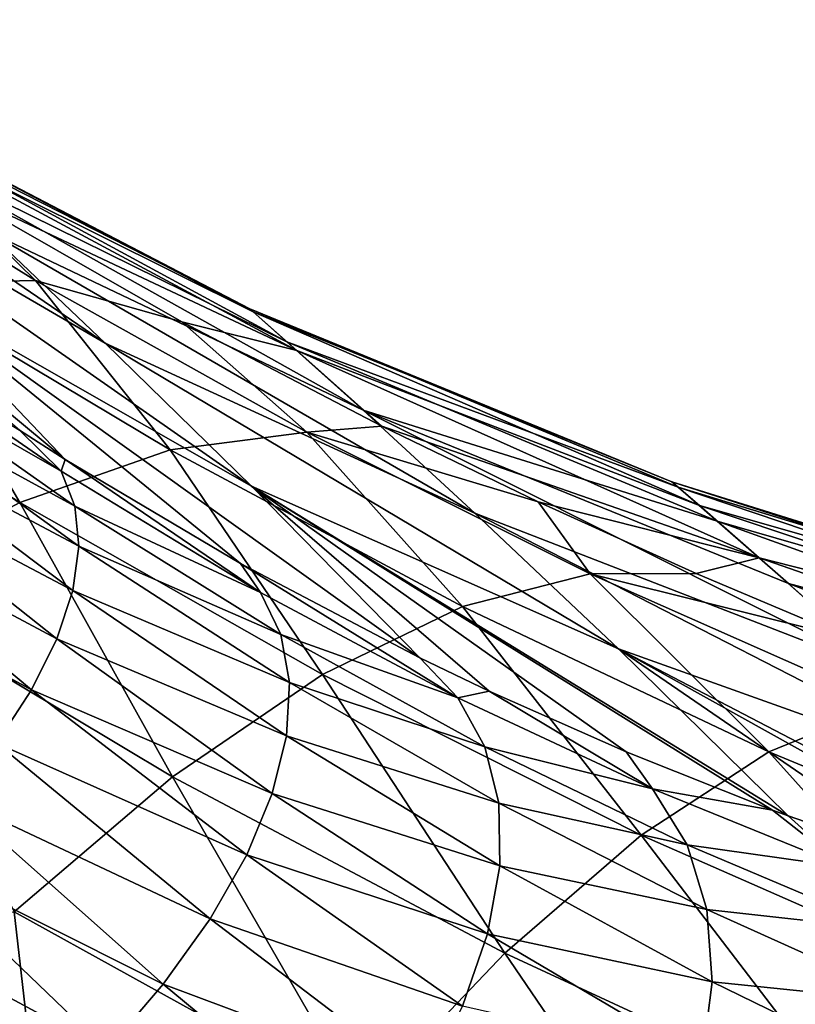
# Model space of a CAD drawing. Header units: metres. Extents: x -90 to 304, y -90 to 74.
# Tile 94 of 256: x 17.87 to 20.81, y 13.21 to 16.94. Entities that reach past the tile are written whole.
import ezdxf

# ---------------------------------------------------------------- set-up
doc = ezdxf.new("R2010")
doc.units = ezdxf.units.M
doc.layers.add('solid_21662050_350', color=7, linetype='CONTINUOUS')

msp = doc.modelspace()

# ---------------------------------------------------------------- linework, layer by layer
at = {"layer": 'solid_21662050_350'}
for points in [[(16.05044, 16.93174, -17.061062), (17.413208, 15.934431, -16.650614), (18.041895, 15.275236, -19.661928)], [(16.05044, 16.93174, -17.061062), (18.041895, 15.275236, -19.661928), (17.868862, 15.385905, -19.766016)], [(16.39875, 16.942699, -10.446717), (17.745522, 16.141155, -9.285272), (18.192875, 15.716784, -12.507915)], [(16.85857, 16.493067, -13.580261), (16.39875, 16.942699, -10.446717), (18.192875, 15.716784, -12.507915)], [(17.18692, 16.656101, 0.616205), (18.75375, 15.835706, 1.955227), (18.74114, 15.84688, -1.406062)], [(17.18692, 16.656101, 0.616205), (17.286177, 16.565775, 3.935202), (18.75375, 15.835706, 1.955227)], [(17.232603, 16.614588, -2.706497), (17.18692, 16.656101, 0.616205), (18.74114, 15.84688, -1.406062)], [(17.232603, 16.614588, -2.706497), (18.74114, 15.84688, -1.406062), (18.881952, 15.721638, -4.759055)], [(17.421335, 16.441967, -6.013077), (17.232603, 16.614588, -2.706497), (18.881952, 15.721638, -4.759055)], [(16.946579, 16.563076, 8.272191), (17.928755, 15.954317, 9.11723), (17.533241, 16.340916, 7.239919)], [(17.383753, 15.941998, 10.228824), (17.928755, 15.954317, 9.11723), (16.946579, 16.563076, 8.272191)], [(17.286177, 16.565775, 3.935202), (18.919233, 15.688308, 5.305021), (18.75375, 15.835706, 1.955227)], [(17.286177, 16.565775, 3.935202), (17.533241, 16.340916, 7.239919), (18.919233, 15.688308, 5.305021)], [(16.85857, 16.493067, -13.580261), (18.192875, 15.716784, -12.507915), (18.747841, 15.17452, -15.669734)], [(17.413208, 15.934431, -16.650614), (16.85857, 16.493067, -13.580261), (18.747841, 15.17452, -15.669734)], [(17.421335, 16.441967, -6.013077), (18.881952, 15.721638, -4.759055), (19.170191, 15.462093, -8.084826)], [(17.745522, 16.141155, -9.285272), (17.421335, 16.441967, -6.013077), (19.170191, 15.462093, -8.084826)], [(17.533241, 16.340916, 7.239919), (18.483591, 15.797173, 8.04407), (18.919233, 15.688308, 5.305021)], [(17.928755, 15.954317, 9.11723), (18.483591, 15.797173, 8.04407), (17.533241, 16.340916, 7.239919)], [(17.745522, 16.141155, -9.285272), (19.170191, 15.462093, -8.084826), (19.594183, 15.072286, -11.367132)], [(18.192875, 15.716784, -12.507915), (17.745522, 16.141155, -9.285272), (19.594183, 15.072286, -11.367132)], [(16.782236, 15.800812, 11.301699), (17.869816, 15.112224, 12.144783), (17.383753, 15.941998, 10.228824)], [(17.383753, 15.941998, 10.228824), (18.439104, 15.311376, 11.054838), (17.928755, 15.954317, 9.11723)], [(17.869816, 15.112224, 12.144783), (18.439104, 15.311376, 11.054838), (17.383753, 15.941998, 10.228824)], [(17.928755, 15.954317, 9.11723), (18.957001, 15.379208, 9.923946), (18.483591, 15.797173, 8.04407)], [(18.439104, 15.311376, 11.054838), (18.957001, 15.379208, 9.923946), (17.928755, 15.954317, 9.11723)], [(17.413208, 15.934431, -16.650614), (18.747841, 15.17452, -15.669734), (19.38496, 14.523468, -18.777861)], [(17.413208, 15.934431, -16.650614), (19.38496, 14.523468, -18.777861), (18.705381, 14.880788, -19.240538)], [(18.041895, 15.275236, -19.661928), (17.413208, 15.934431, -16.650614), (18.705381, 14.880788, -19.240538)], [(18.74114, 15.84688, -1.406062), (20.340904, 15.190709, 0.957534), (20.363848, 15.170893, -2.038306)], [(18.74114, 15.84688, -1.406062), (18.75375, 15.835706, 1.955227), (20.340904, 15.190709, 0.957534)], [(18.881952, 15.721638, -4.759055), (18.74114, 15.84688, -1.406062), (20.363848, 15.170893, -2.038306)], [(18.75375, 15.835706, 1.955227), (20.444717, 15.100826, 3.94914), (20.340904, 15.190709, 0.957534)], [(18.75375, 15.835706, 1.955227), (18.919233, 15.688308, 5.305021), (20.444717, 15.100826, 3.94914)], [(17.257048, 14.784518, 13.178638), (17.869816, 15.112224, 12.144783), (16.782236, 15.800812, 11.301699)], [(18.483591, 15.797173, 8.04407), (19.24099, 15.401679, 8.637627), (18.919233, 15.688308, 5.305021)], [(18.957001, 15.379208, 9.923946), (19.24099, 15.401679, 8.637627), (18.483591, 15.797173, 8.04407)], [(18.026432, 15.230556, -20.032597), (17.264133, 15.756177, -20.409716), (17.868862, 15.385905, -19.766016)], [(17.295145, 15.649713, -20.678366), (17.264133, 15.756177, -20.409716), (18.026432, 15.230556, -20.032597)], [(18.192875, 15.716784, -12.507915), (19.594183, 15.072286, -11.367132), (20.138063, 14.55752, -14.593537)], [(18.747841, 15.17452, -15.669734), (18.192875, 15.716784, -12.507915), (20.138063, 14.55752, -14.593537)], [(18.881952, 15.721638, -4.759055), (20.363848, 15.170893, -2.038306), (20.512739, 15.041633, -5.025169)], [(19.170191, 15.462093, -8.084826), (18.881952, 15.721638, -4.759055), (20.512739, 15.041633, -5.025169)], [(18.919233, 15.688308, 5.305021), (20.671688, 14.90238, 6.923671), (20.444717, 15.100826, 3.94914)], [(18.919233, 15.688308, 5.305021), (19.24099, 15.401679, 8.637627), (20.671688, 14.90238, 6.923671)], [(17.294117, 15.526883, -20.941769), (17.295145, 15.649713, -20.678366), (18.078804, 15.098114, -20.340439)], [(18.078804, 15.098114, -20.340439), (17.295145, 15.649713, -20.678366), (18.026432, 15.230556, -20.032597)], [(17.261063, 15.389611, -21.195803), (17.294117, 15.526883, -20.941769), (18.09363, 14.946494, -20.643494)], [(18.09363, 14.946494, -20.643494), (17.294117, 15.526883, -20.941769), (18.078804, 15.098114, -20.340439)], [(19.170191, 15.462093, -8.084826), (20.512739, 15.041633, -5.025169), (20.782475, 14.804534, -7.990618)], [(19.170191, 15.462093, -8.084826), (20.782475, 14.804534, -7.990618), (21.164227, 14.462311, -10.923942)], [(19.594183, 15.072286, -11.367132), (19.170191, 15.462093, -8.084826), (21.164227, 14.462311, -10.923942)], [(17.196501, 15.240047, -21.436491), (17.261063, 15.389611, -21.195803), (18.070675, 14.778069, -20.937019)], [(18.070675, 14.778069, -20.937019), (17.261063, 15.389611, -21.195803), (18.09363, 14.946494, -20.643494)], [(18.026432, 15.230556, -20.032597), (17.868862, 15.385905, -19.766016), (18.041895, 15.275236, -19.661928)], [(18.957001, 15.379208, 9.923946), (19.834053, 15.114185, 9.074382), (19.24099, 15.401679, 8.637627)], [(19.24099, 15.401679, 8.637627), (19.834053, 15.114185, 9.074382), (20.671688, 14.90238, 6.923671)], [(18.439104, 15.311376, 11.054838), (19.54697, 14.717694, 11.836377), (18.957001, 15.379208, 9.923946)], [(18.957001, 15.379208, 9.923946), (20.030735, 14.841753, 10.686266), (19.834053, 15.114185, 9.074382)], [(19.54697, 14.717694, 11.836377), (20.030735, 14.841753, 10.686266), (18.957001, 15.379208, 9.923946)], [(17.869816, 15.112224, 12.144783), (19.016933, 14.460125, 12.943126), (18.439104, 15.311376, 11.054838)], [(19.016933, 14.460125, 12.943126), (19.54697, 14.717694, 11.836377), (18.439104, 15.311376, 11.054838)], [(18.781864, 14.770732, -19.61801), (18.026432, 15.230556, -20.032597), (18.041895, 15.275236, -19.661928)], [(18.781864, 14.770732, -19.61801), (18.041895, 15.275236, -19.661928), (18.705381, 14.880788, -19.240538)], [(17.101442, 15.080528, -21.660069), (17.196501, 15.240047, -21.436491), (18.010298, 14.595476, -21.216419)], [(18.010298, 14.595476, -21.216419), (17.196501, 15.240047, -21.436491), (18.070675, 14.778069, -20.937019)], [(18.078804, 15.098114, -20.340439), (18.026432, 15.230556, -20.032597), (18.781864, 14.770732, -19.61801)], [(18.747841, 15.17452, -15.669734), (20.138063, 14.55752, -14.593537), (20.780777, 13.924363, -17.759827)], [(18.747841, 15.17452, -15.669734), (20.780777, 13.924363, -17.759827), (20.722279, 13.94608, -17.803745)], [(20.166832, 14.166656, -18.216299), (18.747841, 15.17452, -15.669734), (20.722279, 13.94608, -17.803745)], [(19.647686, 14.397306, -18.592133), (19.38496, 14.523468, -18.777861), (18.747841, 15.17452, -15.669734)], [(20.166832, 14.166656, -18.216299), (19.647686, 14.397306, -18.592133), (18.747841, 15.17452, -15.669734)], [(20.340904, 15.190709, 0.957534), (22.02405, 14.649378, 2.068244), (21.998775, 14.67065, -0.912566)], [(20.340904, 15.190709, 0.957534), (20.444717, 15.100826, 3.94914), (22.02405, 14.649378, 2.068244)], [(20.363848, 15.170893, -2.038306), (20.340904, 15.190709, 0.957534), (21.998775, 14.67065, -0.912566)], [(20.363848, 15.170893, -2.038306), (21.998775, 14.67065, -0.912566), (22.103477, 14.582321, -3.889716)], [(20.512739, 15.041633, -5.025169), (20.363848, 15.170893, -2.038306), (22.103477, 14.582321, -3.889716)], [(17.257048, 14.784518, 13.178638), (18.447987, 14.072624, 13.991132), (17.869816, 15.112224, 12.144783)], [(18.447987, 14.072624, 13.991132), (19.016933, 14.460125, 12.943126), (17.869816, 15.112224, 12.144783)], [(18.85837, 14.611579, -19.969326), (18.078804, 15.098114, -20.340439), (18.781864, 14.770732, -19.61801)], [(18.09363, 14.946494, -20.643494), (18.078804, 15.098114, -20.340439), (18.85837, 14.611579, -19.969326)], [(19.834053, 15.114185, 9.074382), (20.432188, 14.843273, 9.490496), (20.671688, 14.90238, 6.923671)], [(20.030735, 14.841753, 10.686266), (20.432188, 14.843273, 9.490496), (19.834053, 15.114185, 9.074382)], [(20.444717, 15.100826, 3.94914), (22.178419, 14.518745, 5.040815), (22.02405, 14.649378, 2.068244)], [(20.444717, 15.100826, 3.94914), (20.671688, 14.90238, 6.923671), (22.178419, 14.518745, 5.040815)], [(16.977373, 14.913554, -21.863037), (17.101442, 15.080528, -21.660069), (17.913446, 14.40157, -21.477324)], [(17.913446, 14.40157, -21.477324), (17.101442, 15.080528, -21.660069), (18.010298, 14.595476, -21.216419)], [(19.594183, 15.072286, -11.367132), (21.164227, 14.462311, -10.923942), (21.646368, 14.01841, -13.81674)], [(20.138063, 14.55752, -14.593537), (19.594183, 15.072286, -11.367132), (21.646368, 14.01841, -13.81674)], [(20.512739, 15.041633, -5.025169), (22.103477, 14.582321, -3.889716), (22.334526, 14.385382, -6.851624)], [(20.782475, 14.804534, -7.990618), (20.512739, 15.041633, -5.025169), (22.334526, 14.385382, -6.851624)], [(18.070675, 14.778069, -20.937019), (18.09363, 14.946494, -20.643494), (18.89155, 14.429546, -20.316265)], [(18.89155, 14.429546, -20.316265), (18.09363, 14.946494, -20.643494), (18.85837, 14.611579, -19.969326)], [(17.781635, 14.199389, -21.715647), (16.977373, 14.913554, -21.863037), (17.913446, 14.40157, -21.477324)], [(20.432188, 14.843273, 9.490496), (21.018486, 14.595823, 9.874737), (20.671688, 14.90238, 6.923671)], [(20.671688, 14.90238, 6.923671), (22.456587, 14.280189, 7.993962), (22.178419, 14.518745, 5.040815)], [(20.671688, 14.90238, 6.923671), (21.018486, 14.595823, 9.874737), (22.456587, 14.280189, 7.993962)], [(19.529001, 14.371156, -19.178108), (18.705381, 14.880788, -19.240538), (19.38496, 14.523468, -18.777861)], [(19.529001, 14.371156, -19.178108), (18.781864, 14.770732, -19.61801), (18.705381, 14.880788, -19.240538)], [(19.54697, 14.717694, 11.836377), (20.70751, 14.166545, 12.565808), (20.030735, 14.841753, 10.686266)], [(20.030735, 14.841753, 10.686266), (21.018486, 14.595823, 9.874737), (20.432188, 14.843273, 9.490496)], [(20.030735, 14.841753, 10.686266), (21.14913, 14.346908, 11.396652), (21.018486, 14.595823, 9.874737)], [(20.70751, 14.166545, 12.565808), (21.14913, 14.346908, 11.396652), (20.030735, 14.841753, 10.686266)], [(17.848042, 13.560575, 14.965834), (18.447987, 14.072624, 13.991132), (17.257048, 14.784518, 13.178638)], [(20.782475, 14.804534, -7.990618), (22.334526, 14.385382, -6.851624), (22.684189, 14.081897, -9.787987)], [(21.164227, 14.462311, -10.923942), (20.782475, 14.804534, -7.990618), (22.684189, 14.081897, -9.787987)], [(18.010298, 14.595476, -21.216419), (18.070675, 14.778069, -20.937019), (18.880888, 14.227481, -20.653402)], [(18.880888, 14.227481, -20.653402), (18.070675, 14.778069, -20.937019), (18.89155, 14.429546, -20.316265)], [(18.85837, 14.611579, -19.969326), (18.781864, 14.770732, -19.61801), (19.529001, 14.371156, -19.178108)], [(19.016933, 14.460125, 12.943126), (20.22471, 13.850715, 13.689034), (19.54697, 14.717694, 11.836377)], [(20.22471, 13.850715, 13.689034), (20.70751, 14.166545, 12.565808), (19.54697, 14.717694, 11.836377)], [(19.631828, 14.185291, -19.576571), (18.85837, 14.611579, -19.969326), (19.529001, 14.371156, -19.178108)], [(18.89155, 14.429546, -20.316265), (18.85837, 14.611579, -19.969326), (19.631828, 14.185291, -19.576571)], [(17.913446, 14.40157, -21.477324), (18.010298, 14.595476, -21.216419), (18.82655, 14.008548, -20.975458)], [(18.82655, 14.008548, -20.975458), (18.010298, 14.595476, -21.216419), (18.880888, 14.227481, -20.653402)], [(19.529001, 14.371156, -19.178108), (19.38496, 14.523468, -18.777861), (19.647686, 14.397306, -18.592133)], [(20.138063, 14.55752, -14.593537), (21.646368, 14.01841, -13.81674), (22.209797, 13.47748, -16.671926)], [(20.138063, 14.55752, -14.593537), (22.209797, 13.47748, -16.671926), (21.950531, 13.54712, -16.870304)], [(21.347685, 13.728269, -17.330711), (20.138063, 14.55752, -14.593537), (21.950531, 13.54712, -16.870304)], [(21.347685, 13.728269, -17.330711), (20.780777, 13.924363, -17.759827), (20.138063, 14.55752, -14.593537)], [(18.447987, 14.072624, 13.991132), (19.707441, 13.403806, 14.750724), (19.016933, 14.460125, 12.943126)], [(19.707441, 13.403806, 14.750724), (20.22471, 13.850715, 13.689034), (19.016933, 14.460125, 12.943126)], [(18.880888, 14.227481, -20.653402), (18.89155, 14.429546, -20.316265), (19.685452, 13.971987, -19.970926)], [(19.685452, 13.971987, -19.970926), (18.89155, 14.429546, -20.316265), (19.631828, 14.185291, -19.576571)], [(17.781635, 14.199389, -21.715647), (17.913446, 14.40157, -21.477324), (18.729385, 13.776172, -21.277393)], [(18.729385, 13.776172, -21.277393), (17.913446, 14.40157, -21.477324), (18.82655, 14.008548, -20.975458)], [(20.26746, 14.026127, -18.722561), (19.529001, 14.371156, -19.178108), (19.647686, 14.397306, -18.592133)], [(20.26746, 14.026127, -18.722561), (19.647686, 14.397306, -18.592133), (20.166832, 14.166656, -18.216299)], [(19.631828, 14.185291, -19.576571), (19.529001, 14.371156, -19.178108), (20.26746, 14.026127, -18.722561)], [(20.70751, 14.166545, 12.565808), (21.920523, 13.664915, 13.233901), (21.14913, 14.346908, 11.396652)], [(18.82655, 14.008548, -20.975458), (18.880888, 14.227481, -20.653402), (19.68903, 13.734582, -20.355005)], [(19.68903, 13.734582, -20.355005), (18.880888, 14.227481, -20.653402), (19.685452, 13.971987, -19.970926)], [(17.616926, 13.992093, -21.927662), (17.781635, 14.199389, -21.715647), (18.590916, 13.53399, -21.554483)], [(18.590916, 13.53399, -21.554483), (17.781635, 14.199389, -21.715647), (18.729385, 13.776172, -21.277393)], [(20.398022, 13.814137, -19.171633), (19.631828, 14.185291, -19.576571), (20.26746, 14.026127, -18.722561)], [(19.685452, 13.971987, -19.970926), (19.631828, 14.185291, -19.576571), (20.398022, 13.814137, -19.171633)], [(20.26746, 14.026127, -18.722561), (20.166832, 14.166656, -18.216299), (20.722279, 13.94608, -17.803745)], [(20.22471, 13.850715, 13.689034), (21.494045, 13.291833, 14.373163), (20.70751, 14.166545, 12.565808)], [(21.494045, 13.291833, 14.373163), (21.920523, 13.664915, 13.233901), (20.70751, 14.166545, 12.565808)], [(17.848042, 13.560575, 14.965834), (19.162891, 12.832027, 15.736124), (18.447987, 14.072624, 13.991132)], [(19.162891, 12.832027, 15.736124), (19.707441, 13.403806, 14.750724), (18.447987, 14.072624, 13.991132)], [(18.729385, 13.776172, -21.277393), (18.82655, 14.008548, -20.975458), (19.642506, 13.476791, -20.722795)], [(19.642506, 13.476791, -20.722795), (18.82655, 14.008548, -20.975458), (19.68903, 13.734582, -20.355005)], [(20.997681, 13.730207, -18.25902), (20.26746, 14.026127, -18.722561), (20.722279, 13.94608, -17.803745)], [(20.398022, 13.814137, -19.171633), (20.26746, 14.026127, -18.722561), (20.997681, 13.730207, -18.25902)], [(17.421898, 13.782929, -22.110048), (17.616926, 13.992093, -21.927662), (18.413307, 13.285791, -21.802389)], [(18.413307, 13.285791, -21.802389), (17.616926, 13.992093, -21.927662), (18.590916, 13.53399, -21.554483)], [(20.473534, 13.569304, -19.616611), (19.685452, 13.971987, -19.970926), (20.398022, 13.814137, -19.171633)], [(19.68903, 13.734582, -20.355005), (19.685452, 13.971987, -19.970926), (20.473534, 13.569304, -19.616611)], [(20.997681, 13.730207, -18.25902), (20.722279, 13.94608, -17.803745), (20.780777, 13.924363, -17.759827)], [(20.997681, 13.730207, -18.25902), (20.780777, 13.924363, -17.759827), (21.347685, 13.728269, -17.330711)], [(19.707441, 13.403806, 14.750724), (21.037369, 12.786709, 15.448006), (20.22471, 13.850715, 13.689034)], [(21.037369, 12.786709, 15.448006), (21.494045, 13.291833, 14.373163), (20.22471, 13.850715, 13.689034)], [(21.156668, 13.493072, -18.76202), (20.398022, 13.814137, -19.171633), (20.997681, 13.730207, -18.25902)], [(20.473534, 13.569304, -19.616611), (20.398022, 13.814137, -19.171633), (21.156668, 13.493072, -18.76202)], [(17.199604, 13.575171, -22.259953), (17.421898, 13.782929, -22.110048), (18.199343, 13.035462, -22.017235)], [(18.199343, 13.035462, -22.017235), (17.421898, 13.782929, -22.110048), (18.413307, 13.285791, -21.802389)], [(18.590916, 13.53399, -21.554483), (18.729385, 13.776172, -21.277393), (19.546612, 13.202649, -21.068542)], [(19.546612, 13.202649, -21.068542), (18.729385, 13.776172, -21.277393), (19.642506, 13.476791, -20.722795)], [(19.642506, 13.476791, -20.722795), (19.68903, 13.734582, -20.355005), (20.492809, 13.29546, -20.050533)], [(20.492809, 13.29546, -20.050533), (19.68903, 13.734582, -20.355005), (20.473534, 13.569304, -19.616611)], [(16.700441, 13.258687, 15.527357), (17.970978, 12.491238, 16.289259), (17.848042, 13.560575, 14.965834)], [(16.95352, 13.372069, -22.375031), (17.199604, 13.575171, -22.259953), (17.952366, 12.78692, -22.195656)], [(17.952366, 12.78692, -22.195656), (17.199604, 13.575171, -22.259953), (18.199343, 13.035462, -22.017235)], [(17.970978, 12.491238, 16.289259), (19.162891, 12.832027, 15.736124), (17.848042, 13.560575, 14.965834)], [(21.254919, 13.216863, -19.260592), (20.473534, 13.569304, -19.616611), (21.156668, 13.493072, -18.76202)], [(20.492809, 13.29546, -20.050533), (20.473534, 13.569304, -19.616611), (21.254919, 13.216863, -19.260592)], [(18.413307, 13.285791, -21.802389), (18.590916, 13.53399, -21.554483), (19.402845, 12.916447, -21.386833)], [(19.402845, 12.916447, -21.386833), (18.590916, 13.53399, -21.554483), (19.546612, 13.202649, -21.068542)], [(19.546612, 13.202649, -21.068542), (19.642506, 13.476791, -20.722795), (20.455551, 12.996888, -20.466608)], [(20.455551, 12.996888, -20.466608), (19.642506, 13.476791, -20.722795), (20.492809, 13.29546, -20.050533)], [(19.162891, 12.832027, 15.736124), (20.556837, 12.156561, 16.443491), (19.707441, 13.403806, 14.750724)], [(20.556837, 12.156561, 16.443491), (21.037369, 12.786709, 15.448006), (19.707441, 13.403806, 14.750724)], [(17.676245, 12.544053, -22.33486), (16.95352, 13.372069, -22.375031), (17.952366, 12.78692, -22.195656)], [(20.455551, 12.996888, -20.466608), (20.492809, 13.29546, -20.050533), (21.290895, 12.905902, -19.746933)], [(21.290895, 12.905902, -19.746933), (20.492809, 13.29546, -20.050533), (21.254919, 13.216863, -19.260592)], [(16.700441, 13.258687, 15.527357), (16.573013, 12.203197, 16.632778), (17.970978, 12.491238, 16.289259)], [(18.199343, 13.035462, -22.017235), (18.413307, 13.285791, -21.802389), (19.213459, 12.622662, -21.672689)], [(19.213459, 12.622662, -21.672689), (18.413307, 13.285791, -21.802389), (19.402845, 12.916447, -21.386833)]]:
    msp.add_3dface(points, dxfattribs=at)

doc.saveas('drawing.dxf')
